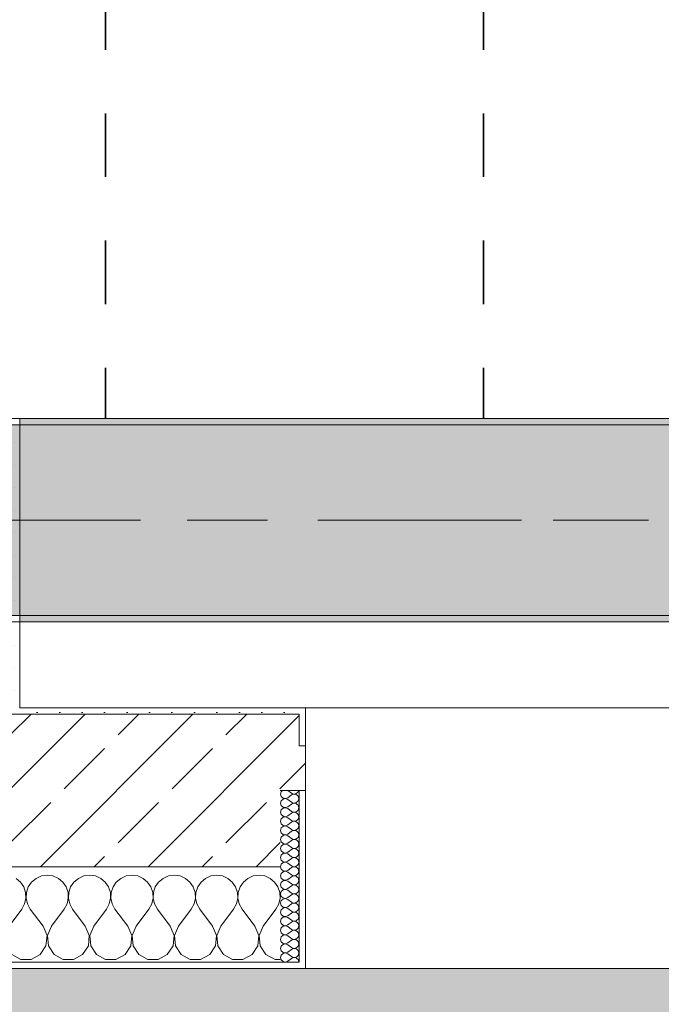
# Model space of a CAD drawing. Header units: metres. Extents: x -3.6 to 84.5, y -11 to 16.8.
# Tile 166 of 229: x 47.5 to 48.5, y -0.2 to 1.3. Entities that reach past the tile are written whole.
import ezdxf

# ---------------------------------------------------------------- set-up
doc = ezdxf.new("R2010")
doc.units = ezdxf.units.M
doc.header["$MEASUREMENT"] = 0
doc.linetypes.add('Achse', pattern=[0.2, 0.1, -0.05, 0, -0.05])
doc.linetypes.add('Strichlinie doppelt', pattern=[0.546806, 0.264583, -0.105833, 0.070556, -0.105833])
for name, color, linetype in [('155 - Bemaßung_ Beschriftung.Ausbau - Deckenelemente', 7, 'Continuous'), ('302 - Elemente.Schraffur', 7, 'Continuous'), ('451 - Universal.Achsen Raster', 7, 'Continuous'), ('604 - Struktur.Wand Aussen', 7, 'Continuous'), ('607 - Struktur.Stütze', 7, 'Continuous'), ('608 - Struktur.Träger', 7, 'Continuous')]:
    doc.layers.add(name, color=color, linetype=linetype)
pattern_1 = [(45, (0, 0), (-0.01767767, 0.01767767), [0, -0.025])]
pattern_2 = [(0, (0, 0), (0, 0.08660254), [0, -0.05]), (0, (0.025, 0.0433), (0, 0.08660254), [0, -0.05])]
pattern_3 = [(45, (0, 0), (-0.08485281, 0.08485281), []), (45, (-0.04243, 0.04243), (-0.08485281, 0.08485281), [0.09, -0.03])]

# ---------------------------------------------------------------- blocks, each defined once
blk = doc.blocks.new('*X78')
at = {"layer": '604 - Struktur.Wand Aussen', "color": 7, "linetype": 'Continuous', "lineweight": 5}
for p, q in [((47.4913, -0.0192), (47.4842, -0.0133)), ((47.5158, -0.0133), (47.5087, -0.0192)), ((47.5242, -0.0096), (47.5158, -0.0133)), ((47.5333, -0.0083), (47.5242, -0.0096)), ((47.5424, -0.0096), (47.5333, -0.0083)), ((47.5509, -0.0133), (47.5424, -0.0096)), ((47.5579, -0.0192), (47.5509, -0.0133)), ((47.5825, -0.0133), (47.5754, -0.0192)), ((47.5909, -0.0096), (47.5825, -0.0133)), ((47.6, -0.0083), (47.5909, -0.0096)), ((47.6091, -0.0096), (47.6, -0.0083)), ((47.6175, -0.0133), (47.6091, -0.0096)), ((47.6246, -0.0192), (47.6175, -0.0133)), ((47.6491, -0.0133), (47.6421, -0.0192)), ((47.6576, -0.0096), (47.6491, -0.0133)), ((47.6667, -0.0083), (47.6576, -0.0096)), ((47.6758, -0.0096), (47.6667, -0.0083)), ((47.6842, -0.0133), (47.6758, -0.0096)), ((47.6913, -0.0192), (47.6842, -0.0133)), ((47.7158, -0.0133), (47.7087, -0.0192)), ((47.7242, -0.0096), (47.7158, -0.0133)), ((47.7333, -0.0083), (47.7242, -0.0096)), ((47.7424, -0.0096), (47.7333, -0.0083)), ((47.7509, -0.0133), (47.7424, -0.0096)), ((47.7579, -0.0192), (47.7509, -0.0133)), ((47.7825, -0.0133), (47.7754, -0.0192)), ((47.7909, -0.0096), (47.7825, -0.0133)), ((47.8, -0.0083), (47.7909, -0.0096)), ((47.8091, -0.0096), (47.8, -0.0083)), ((47.8175, -0.0133), (47.8091, -0.0096)), ((47.8246, -0.0192), (47.8175, -0.0133)), ((47.8491, -0.0133), (47.8421, -0.0192)), ((47.8576, -0.0096), (47.8491, -0.0133)), ((47.8667, -0.0083), (47.8576, -0.0096)), ((47.8758, -0.0096), (47.8667, -0.0083)), ((47.8842, -0.0133), (47.8758, -0.0096)), ((47.8913, -0.0192), (47.8842, -0.0133)), ((47.4965, -0.0268), (47.4913, -0.0192)), ((47.4994, -0.0355), (47.4965, -0.0268)), ((47.5035, -0.0268), (47.5006, -0.0355)), ((47.5087, -0.0192), (47.5035, -0.0268)), ((47.5631, -0.0268), (47.5579, -0.0192)), ((47.5661, -0.0355), (47.5631, -0.0268)), ((47.5702, -0.0268), (47.5672, -0.0355)), ((47.5754, -0.0192), (47.5702, -0.0268)), ((47.6298, -0.0268), (47.6246, -0.0192)), ((47.6328, -0.0355), (47.6298, -0.0268)), ((47.6369, -0.0268), (47.6339, -0.0355)), ((47.6421, -0.0192), (47.6369, -0.0268)), ((47.6965, -0.0268), (47.6913, -0.0192)), ((47.6994, -0.0355), (47.6965, -0.0268)), ((47.7035, -0.0268), (47.7006, -0.0355)), ((47.7087, -0.0192), (47.7035, -0.0268)), ((47.7631, -0.0268), (47.7579, -0.0192)), ((47.7661, -0.0355), (47.7631, -0.0268)), ((47.7702, -0.0268), (47.7672, -0.0355)), ((47.7754, -0.0192), (47.7702, -0.0268)), ((47.8298, -0.0268), (47.8246, -0.0192)), ((47.8328, -0.0355), (47.8298, -0.0268)), ((47.8369, -0.0268), (47.8339, -0.0355)), ((47.8421, -0.0192), (47.8369, -0.0268)), ((47.8965, -0.0268), (47.8913, -0.0192)), ((47.8994, -0.0355), (47.8965, -0.0268)), ((47.4978, -0.0536), (47.4999, -0.0447)), ((47.4999, -0.0447), (47.4994, -0.0355)), ((47.5006, -0.0355), (47.5001, -0.0447)), ((47.5001, -0.0447), (47.5022, -0.0536)), ((47.5645, -0.0536), (47.5665, -0.0447)), ((47.5665, -0.0447), (47.5661, -0.0355)), ((47.5672, -0.0355), (47.5668, -0.0447)), ((47.5668, -0.0447), (47.5689, -0.0536)), ((47.6311, -0.0536), (47.6332, -0.0447)), ((47.6332, -0.0447), (47.6328, -0.0355)), ((47.6339, -0.0355), (47.6335, -0.0447)), ((47.6335, -0.0447), (47.6355, -0.0536)), ((47.6978, -0.0536), (47.6999, -0.0447)), ((47.6999, -0.0447), (47.6994, -0.0355)), ((47.7006, -0.0355), (47.7001, -0.0447)), ((47.7001, -0.0447), (47.7022, -0.0536)), ((47.7645, -0.0536), (47.7665, -0.0447)), ((47.7665, -0.0447), (47.7661, -0.0355)), ((47.7672, -0.0355), (47.7668, -0.0447)), ((47.7668, -0.0447), (47.7689, -0.0536)), ((47.8311, -0.0536), (47.8332, -0.0447)), ((47.8332, -0.0447), (47.8328, -0.0355)), ((47.8339, -0.0355), (47.8335, -0.0447)), ((47.8335, -0.0447), (47.8355, -0.0536)), ((47.8978, -0.0536), (47.8999, -0.0447)), ((47.8999, -0.0447), (47.8994, -0.0355)), ((47.4733, -0.0883), (47.4933, -0.0617)), ((47.4933, -0.0617), (47.4978, -0.0536)), ((47.5022, -0.0536), (47.5067, -0.0617)), ((47.5267, -0.0883), (47.5067, -0.0617)), ((47.54, -0.0883), (47.56, -0.0617)), ((47.56, -0.0617), (47.5645, -0.0536)), ((47.5689, -0.0536), (47.5733, -0.0617)), ((47.5933, -0.0883), (47.5733, -0.0617)), ((47.6067, -0.0883), (47.6267, -0.0617)), ((47.6267, -0.0617), (47.6311, -0.0536)), ((47.6355, -0.0536), (47.64, -0.0617)), ((47.66, -0.0883), (47.64, -0.0617)), ((47.6733, -0.0883), (47.6933, -0.0617)), ((47.6933, -0.0617), (47.6978, -0.0536)), ((47.7022, -0.0536), (47.7067, -0.0617)), ((47.7267, -0.0883), (47.7067, -0.0617)), ((47.74, -0.0883), (47.76, -0.0617)), ((47.76, -0.0617), (47.7645, -0.0536)), ((47.7689, -0.0536), (47.7733, -0.0617)), ((47.7933, -0.0883), (47.7733, -0.0617)), ((47.8067, -0.0883), (47.8267, -0.0617)), ((47.8267, -0.0617), (47.8311, -0.0536)), ((47.8355, -0.0536), (47.84, -0.0617)), ((47.86, -0.0883), (47.84, -0.0617)), ((47.8733, -0.0883), (47.8933, -0.0617)), ((47.8933, -0.0617), (47.8978, -0.0536)), ((47.533, -0.1033), (47.5267, -0.0883)), ((47.54, -0.0883), (47.5337, -0.1033)), ((47.5996, -0.1033), (47.5933, -0.0883)), ((47.6067, -0.0883), (47.6004, -0.1033)), ((47.6663, -0.1033), (47.66, -0.0883)), ((47.6733, -0.0883), (47.667, -0.1033)), ((47.733, -0.1033), (47.7267, -0.0883)), ((47.74, -0.0883), (47.7337, -0.1033)), ((47.7996, -0.1033), (47.7933, -0.0883)), ((47.8067, -0.0883), (47.8004, -0.1033)), ((47.8663, -0.1033), (47.86, -0.0883)), ((47.8733, -0.0883), (47.867, -0.1033)), ((47.5314, -0.1195), (47.533, -0.1033)), ((47.5337, -0.1033), (47.5352, -0.1195)), ((47.5981, -0.1195), (47.5996, -0.1033)), ((47.6004, -0.1033), (47.6019, -0.1195)), ((47.6648, -0.1195), (47.6663, -0.1033)), ((47.667, -0.1033), (47.6686, -0.1195)), ((47.7314, -0.1195), (47.733, -0.1033)), ((47.7337, -0.1033), (47.7352, -0.1195)), ((47.7981, -0.1195), (47.7996, -0.1033)), ((47.8004, -0.1033), (47.8019, -0.1195)), ((47.8648, -0.1195), (47.8663, -0.1033)), ((47.867, -0.1033), (47.8686, -0.1195)), ((47.5224, -0.133), (47.5314, -0.1195)), ((47.5352, -0.1195), (47.5442, -0.133)), ((47.5891, -0.133), (47.5981, -0.1195)), ((47.6019, -0.1195), (47.6109, -0.133)), ((47.6558, -0.133), (47.6648, -0.1195)), ((47.6686, -0.1195), (47.6776, -0.133)), ((47.7224, -0.133), (47.7314, -0.1195)), ((47.7352, -0.1195), (47.7442, -0.133)), ((47.7891, -0.133), (47.7981, -0.1195)), ((47.8019, -0.1195), (47.8109, -0.133)), ((47.8558, -0.133), (47.8648, -0.1195)), ((47.8686, -0.1195), (47.8776, -0.133)), ((47.4776, -0.133), (47.4919, -0.1407)), ((47.5081, -0.1407), (47.5224, -0.133)), ((47.5442, -0.133), (47.5585, -0.1407)), ((47.5748, -0.1407), (47.5891, -0.133)), ((47.6109, -0.133), (47.6252, -0.1407)), ((47.6415, -0.1407), (47.6558, -0.133)), ((47.6776, -0.133), (47.6919, -0.1407)), ((47.7081, -0.1407), (47.7224, -0.133)), ((47.7442, -0.133), (47.7585, -0.1407)), ((47.7748, -0.1407), (47.7891, -0.133)), ((47.8109, -0.133), (47.8252, -0.1407)), ((47.8415, -0.1407), (47.8558, -0.133)), ((47.8776, -0.133), (47.8919, -0.1407)), ((47.4919, -0.1407), (47.5081, -0.1407)), ((47.5585, -0.1407), (47.5748, -0.1407)), ((47.6252, -0.1407), (47.6415, -0.1407)), ((47.6919, -0.1407), (47.7081, -0.1407)), ((47.7585, -0.1407), (47.7748, -0.1407)), ((47.8252, -0.1407), (47.8415, -0.1407)), ((47.8919, -0.1407), (47.9, -0.1407))]:
    blk.add_line(p, q, dxfattribs=at)
blk = doc.blocks.new('*X114')
at = {"layer": '604 - Struktur.Wand Aussen', "color": 7, "linetype": 'Continuous', "lineweight": 5}
for p, q in [((47.9039, 0.125), (47.9018, 0.123)), ((47.9121, 0.125), (47.9178, 0.1207)), ((47.9282, 0.1227), (47.929, 0.1245)), ((47.929, 0.1245), (47.9291, 0.125)), ((47.9018, 0.123), (47.9007, 0.1193)), ((47.9007, 0.1193), (47.9018, 0.1155)), ((47.9018, 0.1088), (47.9007, 0.105)), ((47.9018, 0.1155), (47.9047, 0.1129)), ((47.9047, 0.1114), (47.9018, 0.1088)), ((47.9047, 0.1129), (47.9085, 0.1122)), ((47.9085, 0.1121), (47.9047, 0.1114)), ((47.9085, 0.1122), (47.9121, 0.1136)), ((47.9121, 0.1107), (47.9085, 0.1121)), ((47.9121, 0.1136), (47.9178, 0.1179)), ((47.9121, 0.1107), (47.9178, 0.1064)), ((47.9178, 0.1207), (47.9196, 0.1198)), ((47.9196, 0.1188), (47.9178, 0.1179)), ((47.9196, 0.1198), (47.9215, 0.1193)), ((47.9215, 0.1193), (47.9196, 0.1188)), ((47.9215, 0.1193), (47.9235, 0.1194)), ((47.9235, 0.1192), (47.9215, 0.1193)), ((47.9235, 0.1194), (47.9253, 0.12)), ((47.9253, 0.1185), (47.9235, 0.1192)), ((47.9253, 0.12), (47.927, 0.1212)), ((47.927, 0.1174), (47.9253, 0.1185)), ((47.927, 0.1212), (47.9282, 0.1227)), ((47.9282, 0.1159), (47.927, 0.1174)), ((47.929, 0.1141), (47.9282, 0.1159)), ((47.9282, 0.1084), (47.929, 0.1102)), ((47.9293, 0.1121), (47.929, 0.1141)), ((47.929, 0.1102), (47.9293, 0.1121)), ((47.9007, 0.105), (47.9018, 0.1012)), ((47.9018, 0.0945), (47.9007, 0.0907)), ((47.9018, 0.1012), (47.9047, 0.0986)), ((47.9047, 0.0971), (47.9018, 0.0945)), ((47.9047, 0.0986), (47.9085, 0.0979)), ((47.9085, 0.0978), (47.9047, 0.0971)), ((47.9085, 0.0979), (47.9121, 0.0993)), ((47.9121, 0.0964), (47.9085, 0.0978)), ((47.9121, 0.0993), (47.9178, 0.1036)), ((47.9121, 0.0964), (47.9178, 0.0921)), ((47.9178, 0.1064), (47.9196, 0.1055)), ((47.9196, 0.1045), (47.9178, 0.1036)), ((47.9196, 0.1055), (47.9215, 0.105)), ((47.9215, 0.105), (47.9196, 0.1045)), ((47.9215, 0.105), (47.9235, 0.1051)), ((47.9235, 0.1049), (47.9215, 0.105)), ((47.9235, 0.1051), (47.9253, 0.1058)), ((47.9253, 0.1042), (47.9235, 0.1049)), ((47.9253, 0.1058), (47.927, 0.1069)), ((47.927, 0.1031), (47.9253, 0.1042)), ((47.927, 0.1069), (47.9282, 0.1084)), ((47.9282, 0.1016), (47.927, 0.1031)), ((47.927, 0.0926), (47.9282, 0.0941)), ((47.929, 0.0998), (47.9282, 0.1016)), ((47.9282, 0.0941), (47.929, 0.0959)), ((47.9293, 0.0979), (47.929, 0.0998)), ((47.929, 0.0959), (47.9293, 0.0979)), ((47.9007, 0.0907), (47.9018, 0.087)), ((47.9018, 0.0802), (47.9007, 0.0764)), ((47.9018, 0.087), (47.9047, 0.0843)), ((47.9047, 0.0828), (47.9018, 0.0802)), ((47.9047, 0.0843), (47.9085, 0.0836)), ((47.9085, 0.0835), (47.9047, 0.0828)), ((47.9085, 0.0836), (47.9121, 0.085)), ((47.9121, 0.0821), (47.9085, 0.0835)), ((47.9121, 0.085), (47.9178, 0.0893)), ((47.9121, 0.0821), (47.9178, 0.0779)), ((47.9178, 0.0921), (47.9196, 0.0912)), ((47.9196, 0.0902), (47.9178, 0.0893)), ((47.9178, 0.0779), (47.9196, 0.0769)), ((47.9196, 0.0912), (47.9215, 0.0907)), ((47.9215, 0.0907), (47.9196, 0.0902)), ((47.9215, 0.0907), (47.9235, 0.0908)), ((47.9235, 0.0906), (47.9215, 0.0907)), ((47.9235, 0.0908), (47.9253, 0.0915)), ((47.9253, 0.09), (47.9235, 0.0906)), ((47.9253, 0.0915), (47.927, 0.0926)), ((47.927, 0.0888), (47.9253, 0.09)), ((47.9253, 0.0772), (47.927, 0.0783)), ((47.9282, 0.0873), (47.927, 0.0888)), ((47.927, 0.0783), (47.9282, 0.0798)), ((47.929, 0.0855), (47.9282, 0.0873)), ((47.9282, 0.0798), (47.929, 0.0816)), ((47.9293, 0.0836), (47.929, 0.0855)), ((47.929, 0.0816), (47.9293, 0.0836)), ((47.9007, 0.0764), (47.9018, 0.0727)), ((47.9018, 0.0659), (47.9007, 0.0621)), ((47.9007, 0.0621), (47.9018, 0.0584)), ((47.9018, 0.0727), (47.9047, 0.07)), ((47.9047, 0.0685), (47.9018, 0.0659)), ((47.9047, 0.07), (47.9085, 0.0693)), ((47.9085, 0.0693), (47.9047, 0.0685)), ((47.9085, 0.0693), (47.9121, 0.0707)), ((47.9121, 0.0679), (47.9085, 0.0693)), ((47.9121, 0.0707), (47.9178, 0.075)), ((47.9121, 0.0679), (47.9178, 0.0636)), ((47.9196, 0.076), (47.9178, 0.075)), ((47.9178, 0.0636), (47.9196, 0.0626)), ((47.9196, 0.0769), (47.9215, 0.0765)), ((47.9215, 0.0764), (47.9196, 0.076)), ((47.9196, 0.0626), (47.9215, 0.0622)), ((47.9215, 0.0621), (47.9196, 0.0617)), ((47.9215, 0.0765), (47.9235, 0.0766)), ((47.9235, 0.0763), (47.9215, 0.0764)), ((47.9215, 0.0622), (47.9235, 0.0623)), ((47.9235, 0.062), (47.9215, 0.0621)), ((47.9235, 0.0766), (47.9253, 0.0772)), ((47.9253, 0.0757), (47.9235, 0.0763)), ((47.9235, 0.0623), (47.9253, 0.0629)), ((47.9253, 0.0614), (47.9235, 0.062)), ((47.927, 0.0746), (47.9253, 0.0757)), ((47.9253, 0.0629), (47.927, 0.064)), ((47.9282, 0.073), (47.927, 0.0746)), ((47.927, 0.064), (47.9282, 0.0655)), ((47.929, 0.0712), (47.9282, 0.073)), ((47.9282, 0.0655), (47.929, 0.0673)), ((47.9293, 0.0693), (47.929, 0.0712)), ((47.929, 0.0673), (47.9293, 0.0693)), ((47.9018, 0.0516), (47.9007, 0.0479)), ((47.9007, 0.0479), (47.9018, 0.0441)), ((47.9018, 0.0584), (47.9047, 0.0558)), ((47.9047, 0.0542), (47.9018, 0.0516)), ((47.9047, 0.0558), (47.9085, 0.055)), ((47.9085, 0.055), (47.9047, 0.0542)), ((47.9085, 0.055), (47.9121, 0.0564)), ((47.9121, 0.0536), (47.9085, 0.055)), ((47.9121, 0.0564), (47.9178, 0.0607)), ((47.9121, 0.0536), (47.9178, 0.0493)), ((47.9196, 0.0617), (47.9178, 0.0607)), ((47.9178, 0.0493), (47.9196, 0.0483)), ((47.9196, 0.0474), (47.9178, 0.0464)), ((47.9196, 0.0483), (47.9215, 0.0479)), ((47.9215, 0.0478), (47.9196, 0.0474)), ((47.9215, 0.0479), (47.9235, 0.048)), ((47.9235, 0.0477), (47.9215, 0.0478)), ((47.9235, 0.048), (47.9253, 0.0486)), ((47.9253, 0.0471), (47.9235, 0.0477)), ((47.927, 0.0603), (47.9253, 0.0614)), ((47.9253, 0.0486), (47.927, 0.0497)), ((47.927, 0.046), (47.9253, 0.0471)), ((47.9282, 0.0588), (47.927, 0.0603)), ((47.927, 0.0497), (47.9282, 0.0512)), ((47.929, 0.057), (47.9282, 0.0588)), ((47.9282, 0.0512), (47.929, 0.053)), ((47.9293, 0.055), (47.929, 0.057)), ((47.929, 0.053), (47.9293, 0.055)), ((47.9018, 0.0373), (47.9007, 0.0336)), ((47.9007, 0.0336), (47.9018, 0.0298)), ((47.9018, 0.0441), (47.9047, 0.0415)), ((47.9047, 0.04), (47.9018, 0.0373)), ((47.9047, 0.0415), (47.9085, 0.0407)), ((47.9085, 0.0407), (47.9047, 0.04)), ((47.9085, 0.0407), (47.9121, 0.0421)), ((47.9121, 0.0393), (47.9085, 0.0407)), ((47.9121, 0.0421), (47.9178, 0.0464)), ((47.9121, 0.0393), (47.9178, 0.035)), ((47.9121, 0.0279), (47.9178, 0.0321)), ((47.9178, 0.035), (47.9196, 0.034)), ((47.9196, 0.0331), (47.9178, 0.0321)), ((47.9196, 0.034), (47.9215, 0.0336)), ((47.9215, 0.0335), (47.9196, 0.0331)), ((47.9215, 0.0336), (47.9235, 0.0337)), ((47.9235, 0.0334), (47.9215, 0.0335)), ((47.9235, 0.0337), (47.9253, 0.0343)), ((47.9253, 0.0328), (47.9235, 0.0334)), ((47.9253, 0.0343), (47.927, 0.0354)), ((47.927, 0.0317), (47.9253, 0.0328)), ((47.9282, 0.0445), (47.927, 0.046)), ((47.927, 0.0354), (47.9282, 0.037)), ((47.9282, 0.0302), (47.927, 0.0317)), ((47.929, 0.0427), (47.9282, 0.0445)), ((47.9282, 0.037), (47.929, 0.0388)), ((47.9293, 0.0407), (47.929, 0.0427)), ((47.929, 0.0388), (47.9293, 0.0407)), ((47.9018, 0.023), (47.9007, 0.0193)), ((47.9007, 0.0193), (47.9018, 0.0155)), ((47.9018, 0.0298), (47.9047, 0.0272)), ((47.9047, 0.0257), (47.9018, 0.023)), ((47.9018, 0.0155), (47.9047, 0.0129)), ((47.9047, 0.0272), (47.9085, 0.0265)), ((47.9085, 0.0264), (47.9047, 0.0257)), ((47.9085, 0.0265), (47.9121, 0.0279)), ((47.9121, 0.025), (47.9085, 0.0264)), ((47.9121, 0.025), (47.9178, 0.0207)), ((47.9121, 0.0136), (47.9178, 0.0179)), ((47.9178, 0.0207), (47.9196, 0.0198)), ((47.9196, 0.0188), (47.9178, 0.0179)), ((47.9196, 0.0198), (47.9215, 0.0193)), ((47.9215, 0.0193), (47.9196, 0.0188)), ((47.9215, 0.0193), (47.9235, 0.0194)), ((47.9235, 0.0192), (47.9215, 0.0193)), ((47.9235, 0.0194), (47.9253, 0.02)), ((47.9253, 0.0185), (47.9235, 0.0192)), ((47.9253, 0.02), (47.927, 0.0212)), ((47.927, 0.0174), (47.9253, 0.0185)), ((47.927, 0.0212), (47.9282, 0.0227)), ((47.9282, 0.0159), (47.927, 0.0174)), ((47.929, 0.0284), (47.9282, 0.0302)), ((47.9282, 0.0227), (47.929, 0.0245)), ((47.929, 0.0141), (47.9282, 0.0159)), ((47.9293, 0.0264), (47.929, 0.0284)), ((47.929, 0.0245), (47.9293, 0.0264)), ((47.9018, 0.0088), (47.9007, 0.005)), ((47.9007, 0.005), (47.9018, 0.0012)), ((47.9047, 0.0114), (47.9018, 0.0088)), ((47.9018, 0.0012), (47.9047, -0.0014)), ((47.9047, 0.0129), (47.9085, 0.0122)), ((47.9085, 0.0121), (47.9047, 0.0114)), ((47.9085, 0.0122), (47.9121, 0.0136)), ((47.9121, 0.0107), (47.9085, 0.0121)), ((47.9121, 0.0107), (47.9178, 0.0064)), ((47.9121, -0.0007), (47.9178, 0.0036)), ((47.9178, 0.0064), (47.9196, 0.0055)), ((47.9196, 0.0045), (47.9178, 0.0036)), ((47.9196, 0.0055), (47.9215, 0.005)), ((47.9215, 0.005), (47.9196, 0.0045)), ((47.9215, 0.005), (47.9235, 0.0051)), ((47.9235, 0.0049), (47.9215, 0.005)), ((47.9235, 0.0051), (47.9253, 0.0058)), ((47.9253, 0.0042), (47.9235, 0.0049)), ((47.9253, 0.0058), (47.927, 0.0069)), ((47.927, 0.0031), (47.9253, 0.0042)), ((47.927, 0.0069), (47.9282, 0.0084)), ((47.9282, 0.0016), (47.927, 0.0031)), ((47.9282, 0.0084), (47.929, 0.0102)), ((47.929, -0.0002), (47.9282, 0.0016)), ((47.9293, 0.0121), (47.929, 0.0141)), ((47.929, 0.0102), (47.9293, 0.0121)), ((47.9018, -0.0055), (47.9007, -0.0093)), ((47.9007, -0.0093), (47.9018, -0.013)), ((47.9047, -0.0029), (47.9018, -0.0055)), ((47.9018, -0.013), (47.9047, -0.0157)), ((47.9047, -0.0014), (47.9085, -0.0021)), ((47.9085, -0.0022), (47.9047, -0.0029)), ((47.9085, -0.0021), (47.9121, -0.0007)), ((47.9121, -0.0036), (47.9085, -0.0022)), ((47.9085, -0.0164), (47.9121, -0.015)), ((47.9121, -0.0036), (47.9178, -0.0079)), ((47.9121, -0.015), (47.9178, -0.0107)), ((47.9178, -0.0079), (47.9196, -0.0088)), ((47.9196, -0.0098), (47.9178, -0.0107)), ((47.9196, -0.0088), (47.9215, -0.0093)), ((47.9215, -0.0093), (47.9196, -0.0098)), ((47.9215, -0.0093), (47.9235, -0.0092)), ((47.9235, -0.0094), (47.9215, -0.0093)), ((47.9235, -0.0092), (47.9253, -0.0085)), ((47.9253, -0.01), (47.9235, -0.0094)), ((47.9253, -0.0085), (47.927, -0.0074)), ((47.927, -0.0112), (47.9253, -0.01)), ((47.927, -0.0074), (47.9282, -0.0059)), ((47.9282, -0.0127), (47.927, -0.0112)), ((47.9282, -0.0059), (47.929, -0.0041)), ((47.929, -0.0145), (47.9282, -0.0127)), ((47.9293, -0.0021), (47.929, -0.0002)), ((47.929, -0.0041), (47.9293, -0.0021)), ((47.9293, -0.0164), (47.929, -0.0145)), ((47.9018, -0.0198), (47.9007, -0.0236)), ((47.9007, -0.0236), (47.9018, -0.0273)), ((47.9047, -0.0172), (47.9018, -0.0198)), ((47.9018, -0.0273), (47.9047, -0.03)), ((47.9047, -0.0157), (47.9085, -0.0164)), ((47.9085, -0.0165), (47.9047, -0.0172)), ((47.9047, -0.03), (47.9085, -0.0307)), ((47.9085, -0.0307), (47.9047, -0.0315)), ((47.9121, -0.0179), (47.9085, -0.0165)), ((47.9085, -0.0307), (47.9121, -0.0293)), ((47.9121, -0.0321), (47.9085, -0.0307)), ((47.9121, -0.0179), (47.9178, -0.0221)), ((47.9121, -0.0293), (47.9178, -0.025)), ((47.9178, -0.0221), (47.9196, -0.0231)), ((47.9196, -0.024), (47.9178, -0.025)), ((47.9196, -0.0231), (47.9215, -0.0235)), ((47.9215, -0.0236), (47.9196, -0.024)), ((47.9215, -0.0235), (47.9235, -0.0234)), ((47.9235, -0.0237), (47.9215, -0.0236)), ((47.9235, -0.0234), (47.9253, -0.0228)), ((47.9253, -0.0243), (47.9235, -0.0237)), ((47.9253, -0.0228), (47.927, -0.0217)), ((47.927, -0.0254), (47.9253, -0.0243)), ((47.927, -0.0217), (47.9282, -0.0202)), ((47.9282, -0.027), (47.927, -0.0254)), ((47.9282, -0.0202), (47.929, -0.0184)), ((47.929, -0.0288), (47.9282, -0.027)), ((47.929, -0.0184), (47.9293, -0.0164)), ((47.9293, -0.0307), (47.929, -0.0288)), ((47.929, -0.0327), (47.9293, -0.0307)), ((47.9018, -0.0341), (47.9007, -0.0379)), ((47.9007, -0.0379), (47.9018, -0.0416)), ((47.9047, -0.0315), (47.9018, -0.0341)), ((47.9018, -0.0416), (47.9047, -0.0442)), ((47.9047, -0.0458), (47.9018, -0.0484)), ((47.9047, -0.0442), (47.9085, -0.045)), ((47.9085, -0.045), (47.9047, -0.0458)), ((47.9085, -0.045), (47.9121, -0.0436)), ((47.9121, -0.0464), (47.9085, -0.045)), ((47.9121, -0.0321), (47.9178, -0.0364)), ((47.9121, -0.0436), (47.9178, -0.0393)), ((47.9121, -0.0464), (47.9178, -0.0507)), ((47.9178, -0.0364), (47.9196, -0.0374)), ((47.9196, -0.0383), (47.9178, -0.0393)), ((47.9196, -0.0374), (47.9215, -0.0378)), ((47.9215, -0.0379), (47.9196, -0.0383)), ((47.9215, -0.0378), (47.9235, -0.0377)), ((47.9235, -0.038), (47.9215, -0.0379)), ((47.9235, -0.0377), (47.9253, -0.0371)), ((47.9253, -0.0386), (47.9235, -0.038)), ((47.9253, -0.0371), (47.927, -0.036)), ((47.927, -0.0397), (47.9253, -0.0386)), ((47.927, -0.036), (47.9282, -0.0345)), ((47.9282, -0.0412), (47.927, -0.0397)), ((47.9282, -0.0345), (47.929, -0.0327)), ((47.929, -0.043), (47.9282, -0.0412)), ((47.9293, -0.045), (47.929, -0.043)), ((47.929, -0.047), (47.9293, -0.045)), ((47.9018, -0.0484), (47.9007, -0.0521)), ((47.9007, -0.0521), (47.9018, -0.0559)), ((47.9018, -0.0559), (47.9047, -0.0585)), ((47.9047, -0.06), (47.9018, -0.0627)), ((47.9047, -0.0585), (47.9085, -0.0593)), ((47.9085, -0.0593), (47.9047, -0.06)), ((47.9085, -0.0593), (47.9121, -0.0579)), ((47.9121, -0.0607), (47.9085, -0.0593)), ((47.9121, -0.0579), (47.9178, -0.0536)), ((47.9121, -0.0607), (47.9178, -0.065)), ((47.9178, -0.0507), (47.9196, -0.0517)), ((47.9196, -0.0526), (47.9178, -0.0536)), ((47.9196, -0.0517), (47.9215, -0.0521)), ((47.9215, -0.0522), (47.9196, -0.0526)), ((47.9215, -0.0521), (47.9235, -0.052)), ((47.9235, -0.0523), (47.9215, -0.0522)), ((47.9235, -0.052), (47.9253, -0.0514)), ((47.9253, -0.0529), (47.9235, -0.0523)), ((47.9253, -0.0514), (47.927, -0.0503)), ((47.927, -0.054), (47.9253, -0.0529)), ((47.927, -0.0503), (47.9282, -0.0488)), ((47.9282, -0.0555), (47.927, -0.054)), ((47.9282, -0.0488), (47.929, -0.047)), ((47.929, -0.0573), (47.9282, -0.0555)), ((47.9282, -0.063), (47.929, -0.0612)), ((47.9293, -0.0593), (47.929, -0.0573)), ((47.929, -0.0612), (47.9293, -0.0593)), ((47.9018, -0.0627), (47.9007, -0.0664)), ((47.9007, -0.0664), (47.9018, -0.0702)), ((47.9018, -0.077), (47.9007, -0.0807)), ((47.9018, -0.0702), (47.9047, -0.0728)), ((47.9047, -0.0743), (47.9018, -0.077)), ((47.9047, -0.0728), (47.9085, -0.0735)), ((47.9085, -0.0736), (47.9047, -0.0743)), ((47.9085, -0.0735), (47.9121, -0.0721)), ((47.9121, -0.075), (47.9085, -0.0736)), ((47.9121, -0.0721), (47.9178, -0.0679)), ((47.9121, -0.075), (47.9178, -0.0793)), ((47.9178, -0.065), (47.9196, -0.066)), ((47.9196, -0.0669), (47.9178, -0.0679)), ((47.9196, -0.066), (47.9215, -0.0664)), ((47.9215, -0.0665), (47.9196, -0.0669)), ((47.9215, -0.0664), (47.9235, -0.0663)), ((47.9235, -0.0666), (47.9215, -0.0665)), ((47.9235, -0.0663), (47.9253, -0.0657)), ((47.9253, -0.0672), (47.9235, -0.0666)), ((47.9253, -0.0657), (47.927, -0.0646)), ((47.927, -0.0683), (47.9253, -0.0672)), ((47.927, -0.0646), (47.9282, -0.063)), ((47.9282, -0.0698), (47.927, -0.0683)), ((47.927, -0.0788), (47.9282, -0.0773)), ((47.929, -0.0716), (47.9282, -0.0698)), ((47.9282, -0.0773), (47.929, -0.0755)), ((47.9293, -0.0736), (47.929, -0.0716)), ((47.929, -0.0755), (47.9293, -0.0736)), ((47.9007, -0.0807), (47.9018, -0.0845)), ((47.9018, -0.0912), (47.9007, -0.095)), ((47.9018, -0.0845), (47.9047, -0.0871)), ((47.9047, -0.0886), (47.9018, -0.0912)), ((47.9047, -0.0871), (47.9085, -0.0878)), ((47.9085, -0.0879), (47.9047, -0.0886)), ((47.9085, -0.0878), (47.9121, -0.0864)), ((47.9121, -0.0893), (47.9085, -0.0879)), ((47.9121, -0.0864), (47.9178, -0.0821)), ((47.9121, -0.0893), (47.9178, -0.0936)), ((47.9178, -0.0793), (47.9196, -0.0802)), ((47.9196, -0.0812), (47.9178, -0.0821)), ((47.9196, -0.0802), (47.9215, -0.0807)), ((47.9215, -0.0807), (47.9196, -0.0812)), ((47.9215, -0.0807), (47.9235, -0.0806)), ((47.9235, -0.0808), (47.9215, -0.0807)), ((47.9235, -0.0806), (47.9253, -0.08)), ((47.9253, -0.0815), (47.9235, -0.0808)), ((47.9253, -0.08), (47.927, -0.0788)), ((47.927, -0.0826), (47.9253, -0.0815)), ((47.9282, -0.0841), (47.927, -0.0826)), ((47.927, -0.0931), (47.9282, -0.0916)), ((47.929, -0.0859), (47.9282, -0.0841)), ((47.9282, -0.0916), (47.929, -0.0898)), ((47.9293, -0.0879), (47.929, -0.0859)), ((47.929, -0.0898), (47.9293, -0.0879)), ((47.9007, -0.095), (47.9018, -0.0988)), ((47.9018, -0.1055), (47.9007, -0.1093)), ((47.9018, -0.0988), (47.9047, -0.1014)), ((47.9047, -0.1029), (47.9018, -0.1055)), ((47.9047, -0.1014), (47.9085, -0.1021)), ((47.9085, -0.1022), (47.9047, -0.1029)), ((47.9085, -0.1021), (47.9121, -0.1007)), ((47.9121, -0.1036), (47.9085, -0.1022)), ((47.9121, -0.1007), (47.9178, -0.0964)), ((47.9121, -0.1036), (47.9178, -0.1079)), ((47.9178, -0.0936), (47.9196, -0.0945)), ((47.9196, -0.0955), (47.9178, -0.0964)), ((47.9178, -0.1079), (47.9196, -0.1088)), ((47.9196, -0.0945), (47.9215, -0.095)), ((47.9215, -0.095), (47.9196, -0.0955)), ((47.9215, -0.095), (47.9235, -0.0949)), ((47.9235, -0.0951), (47.9215, -0.095)), ((47.9235, -0.0949), (47.9253, -0.0942)), ((47.9253, -0.0958), (47.9235, -0.0951)), ((47.9253, -0.0942), (47.927, -0.0931)), ((47.927, -0.0969), (47.9253, -0.0958)), ((47.9253, -0.1085), (47.927, -0.1074)), ((47.9282, -0.0984), (47.927, -0.0969)), ((47.927, -0.1074), (47.9282, -0.1059)), ((47.929, -0.1002), (47.9282, -0.0984)), ((47.9282, -0.1059), (47.929, -0.1041)), ((47.9293, -0.1021), (47.929, -0.1002)), ((47.929, -0.1041), (47.9293, -0.1021)), ((47.9007, -0.1093), (47.9018, -0.113)), ((47.9018, -0.1198), (47.9007, -0.1236)), ((47.9007, -0.1236), (47.9018, -0.1273)), ((47.9018, -0.113), (47.9047, -0.1157)), ((47.9047, -0.1172), (47.9018, -0.1198)), ((47.9047, -0.1157), (47.9085, -0.1164)), ((47.9085, -0.1165), (47.9047, -0.1172)), ((47.9085, -0.1164), (47.9121, -0.115)), ((47.9121, -0.1179), (47.9085, -0.1165)), ((47.9121, -0.115), (47.9178, -0.1107)), ((47.9121, -0.1179), (47.9178, -0.1221)), ((47.9196, -0.1098), (47.9178, -0.1107)), ((47.9178, -0.1221), (47.9196, -0.1231)), ((47.9196, -0.1088), (47.9215, -0.1093)), ((47.9215, -0.1093), (47.9196, -0.1098)), ((47.9196, -0.1231), (47.9215, -0.1235)), ((47.9215, -0.1236), (47.9196, -0.124)), ((47.9215, -0.1093), (47.9235, -0.1092)), ((47.9235, -0.1094), (47.9215, -0.1093)), ((47.9215, -0.1235), (47.9235, -0.1234)), ((47.9235, -0.1237), (47.9215, -0.1236)), ((47.9235, -0.1092), (47.9253, -0.1085)), ((47.9253, -0.11), (47.9235, -0.1094)), ((47.9235, -0.1234), (47.9253, -0.1228)), ((47.9253, -0.1243), (47.9235, -0.1237)), ((47.927, -0.1112), (47.9253, -0.11)), ((47.9253, -0.1228), (47.927, -0.1217)), ((47.9282, -0.1127), (47.927, -0.1112)), ((47.927, -0.1217), (47.9282, -0.1202)), ((47.929, -0.1145), (47.9282, -0.1127)), ((47.9282, -0.1202), (47.929, -0.1184)), ((47.9293, -0.1164), (47.929, -0.1145)), ((47.929, -0.1184), (47.9293, -0.1164)), ((47.9018, -0.1341), (47.9007, -0.1379)), ((47.9007, -0.1379), (47.9018, -0.1416)), ((47.9018, -0.1273), (47.9047, -0.13)), ((47.9047, -0.1315), (47.9018, -0.1341)), ((47.9047, -0.13), (47.9085, -0.1307)), ((47.9085, -0.1307), (47.9047, -0.1315)), ((47.9085, -0.1307), (47.9121, -0.1293)), ((47.9121, -0.1321), (47.9085, -0.1307)), ((47.9121, -0.1293), (47.9178, -0.125)), ((47.9121, -0.1321), (47.9178, -0.1364)), ((47.9121, -0.1436), (47.9178, -0.1393)), ((47.9196, -0.124), (47.9178, -0.125)), ((47.9178, -0.1364), (47.9196, -0.1374)), ((47.9196, -0.1383), (47.9178, -0.1393)), ((47.9196, -0.1374), (47.9215, -0.1378)), ((47.9215, -0.1379), (47.9196, -0.1383)), ((47.9215, -0.1378), (47.9235, -0.1377)), ((47.9235, -0.138), (47.9215, -0.1379)), ((47.9235, -0.1377), (47.9253, -0.1371)), ((47.9253, -0.1386), (47.9235, -0.138)), ((47.927, -0.1254), (47.9253, -0.1243)), ((47.9253, -0.1371), (47.927, -0.136)), ((47.927, -0.1397), (47.9253, -0.1386)), ((47.9282, -0.127), (47.927, -0.1254)), ((47.927, -0.136), (47.9282, -0.1345)), ((47.929, -0.1288), (47.9282, -0.127)), ((47.9282, -0.1345), (47.929, -0.1327)), ((47.9293, -0.1307), (47.929, -0.1288)), ((47.929, -0.1327), (47.9293, -0.1307)), ((47.9018, -0.1416), (47.9047, -0.1442)), ((47.9047, -0.1442), (47.9085, -0.145)), ((47.9085, -0.145), (47.9121, -0.1436)), ((47.9282, -0.1412), (47.927, -0.1397)), ((47.929, -0.143), (47.9282, -0.1412)), ((47.9293, -0.145), (47.929, -0.143))]:
    blk.add_line(p, q, dxfattribs=at)

msp = doc.modelspace()

# ---------------------------------------------------------------- hatches: boundary and pattern name
at = {"layer": '302 - Elemente.Schraffur', "linetype": 'Continuous', "lineweight": 0, "true_color": 0x191919}
msp.add_hatch(color=250, dxfattribs=at).paths.add_polyline_path([(43.73, -3.31), (55.22, -3.31), (55.22, -0.155), (43.73, -0.155)])
at = {"layer": '604 - Struktur.Wand Aussen', "linetype": 'Continuous', "lineweight": 0, "true_color": 0x000000}
h = msp.add_hatch(dxfattribs=at)
h.set_pattern_fill('Gips_0001', color=18, style=0, pattern_type=2)
h.set_pattern_definition(pattern_1)
h.paths.add_polyline_path([(47.49, 0.255), (47.49, 0.245), (47.93, 0.245), (47.93, 0.255)])
h = msp.add_hatch(dxfattribs=at)
h.set_pattern_fill('Gips_0001', color=18, style=0, pattern_type=2)
h.set_pattern_definition(pattern_1)
h.paths.add_polyline_path([(47.93, 0.255), (47.93, 0.195), (47.94, 0.195), (47.94, 0.255)])
h = msp.add_hatch(dxfattribs=at)
h.set_pattern_fill('Beton__Stahlbeton_0001', color=18, style=0, pattern_type=2)
h.set_pattern_definition(pattern_3)
h.paths.add_polyline_path([(46.78, 0.195), (46.78, 0.125), (46.79, 0.125), (46.82, 0.125), (46.82, 0.005), (47.9, 0.005), (47.9, 0.125), (47.93, 0.125), (47.94, 0.125), (47.94, 0.195), (47.93, 0.195), (47.93, 0.245), (46.79, 0.245), (46.79, 0.195)])
h = msp.add_hatch(dxfattribs=at)
h.set_pattern_fill('Verputz_0001', color=18, style=0, pattern_type=2)
h.set_pattern_definition(pattern_2)
h.paths.add_polyline_path([(47.93, -0.155), (47.94, -0.155), (47.94, 0.125), (47.93, 0.125)])
h = msp.add_hatch(dxfattribs=at)
h.set_pattern_fill('Verputz_0001', color=18, style=0, pattern_type=2)
h.set_pattern_definition(pattern_2)
h.paths.add_polyline_path([(46.79, -0.155), (47.93, -0.155), (47.93, -0.145), (46.79, -0.145)])
at = {"layer": '607 - Struktur.Stütze', "linetype": 'Continuous', "lineweight": 0, "true_color": 0x000000}
h = msp.add_hatch(dxfattribs=at)
h.set_pattern_fill('Gips_0001', color=18, style=0, pattern_type=2)
h.set_pattern_definition(pattern_1)
h.paths.add_polyline_path([(47.49, 0.71), (47.41, 0.71), (47.41, 0.7), (47.48, 0.7), (47.48, 0.255), (47.49, 0.255)])
h = msp.add_hatch(dxfattribs=at)
h.set_pattern_fill('Gips_0001', color=18, style=0, pattern_type=2)
h.set_pattern_definition(pattern_1)
h.paths.add_polyline_path([(47.17, 0.255), (47.17, 0.245), (47.49, 0.245), (47.49, 0.255), (47.48, 0.255), (47.48, 0.25), (47.18, 0.25), (47.18, 0.255)])
at = {"layer": '608 - Struktur.Träger', "linetype": 'Continuous', "lineweight": 0, "true_color": 0x000000}
h = msp.add_hatch(dxfattribs=at)
h.set_pattern_fill('Beton__Stahlbeton_0001', color=18, style=0, pattern_type=2)
h.set_pattern_definition(pattern_3)
h.paths.add_polyline_path([(0.69, 0.7), (0.38, 0.7), (0.38, 0.4), (0.69, 0.4), (3.97, 0.4), (4.29, 0.4), (7.57, 0.4), (7.89, 0.4), (11.17, 0.4), (11.49, 0.4), (14.77, 0.4), (15.09, 0.4), (18.37, 0.4), (18.69, 0.4), (21.97, 0.4), (22.29, 0.4), (25.57, 0.4), (25.89, 0.4), (29.17, 0.4), (29.49, 0.4), (32.77, 0.4), (33.09, 0.4), (36.37, 0.4), (36.69, 0.4), (39.97, 0.4), (40.29, 0.4), (43.57, 0.4), (43.89, 0.4), (47.17, 0.4), (47.49, 0.4), (50.77, 0.4), (51.09, 0.4), (54.37, 0.4), (54.69, 0.4), (57.97, 0.4), (58.29, 0.4), (61.57, 0.4), (61.88, 0.4), (61.88, 0.7), (61.57, 0.7), (58.29, 0.7), (57.97, 0.7), (54.69, 0.7), (54.37, 0.7), (51.09, 0.7), (50.77, 0.7), (47.49, 0.7), (47.17, 0.7), (43.89, 0.7), (43.57, 0.7), (40.29, 0.7), (39.9, 0.7), (36.69, 0.7), (36.37, 0.7), (33.09, 0.7), (32.77, 0.7), (29.49, 0.7), (29.17, 0.7), (25.89, 0.7), (25.57, 0.7), (22.29, 0.7), (21.97, 0.7), (18.69, 0.7), (18.37, 0.7), (15.09, 0.7), (14.77, 0.7), (11.49, 0.7), (11.17, 0.7), (7.89, 0.7), (7.57, 0.7), (4.29, 0.7), (3.97, 0.7)])
h = msp.add_hatch(dxfattribs=at)
h.set_pattern_fill('Gips_0001', color=18, style=0, pattern_type=2)
h.set_pattern_definition(pattern_1)
h.paths.add_polyline_path([(47.49, 0.71), (47.49, 0.7), (50.77, 0.7), (50.77, 0.71)])
h = msp.add_hatch(dxfattribs=at)
h.set_pattern_fill('Gips_0001', color=18, style=0, pattern_type=2)
h.set_pattern_definition(pattern_1)
h.paths.add_polyline_path([(47.49, 0.4), (47.49, 0.39), (50.77, 0.39), (50.77, 0.4)])

# ---------------------------------------------------------------- linework, layer by layer
at = {"layer": '155 - Bemaßung_ Beschriftung.Ausbau - Deckenelemente', "color": 7, "linetype": 'Achse', "lineweight": 35}
for p, q in [((47.625, 5.19), (47.625, 0.71)), ((48.22, 5.19), (48.22, 0.71))]:
    msp.add_line(p, q, dxfattribs=at)
at = {"layer": '451 - Universal.Achsen Raster', "color": 160, "linetype": 'Strichlinie doppelt', "lineweight": 9, "true_color": 0x3232ff}
msp.add_line((64.935, 0.55), (-3.175, 0.55), dxfattribs=at)
at = {"layer": '604 - Struktur.Wand Aussen', "color": 7, "linetype": 'Continuous', "lineweight": 5}
for p, q in [((47.93, 0.255), (47.94, 0.255)), ((47.94, 0.245), (47.94, 0.255)), ((47.94, 0.195), (47.94, 0.245)), ((47.93, 0.195), (47.94, 0.195)), ((47.9, 0.125), (47.93, 0.125)), ((47.93, 0.125), (47.93, -0.145)), ((47.93, 0.125), (47.94, 0.125)), ((47.93, -0.145), (47.93, 0.125)), ((47.94, 0.005), (47.94, 0.125)), ((47.94, -0.005), (47.94, 0.005)), ((47.94, -0.145), (47.94, -0.005)), ((46.82, -0.145), (47.9, -0.145)), ((47.9, -0.145), (47.93, -0.145)), ((47.94, -0.155), (47.94, -0.145)), ((47.93, -0.155), (47.94, -0.155))]:
    msp.add_line(p, q, dxfattribs=at)
at = {"layer": '604 - Struktur.Wand Aussen', "color": 7, "linetype": 'Continuous', "lineweight": 13}
for p, q in [((50.34, 0.255), (47.94, 0.255)), ((47.93, 0.245), (46.79, 0.245)), ((47.93, 0.245), (47.93, 0.195)), ((47.94, 0.125), (47.94, 0.195)), ((46.82, 0.005), (47.9, 0.005)), ((47.94, -0.155), (50.34, -0.155))]:
    msp.add_line(p, q, dxfattribs=at)
at = {"layer": '604 - Struktur.Wand Aussen', "color": 7, "linetype": 'Continuous', "lineweight": 5, "flags": 128}
for points in [[(47.93, 0.255), (47.49, 0.255)], [(46.79, -0.155), (47.93, -0.155)]]:
    msp.add_lwpolyline(points, dxfattribs=at)
at = {"layer": '607 - Struktur.Stütze', "color": 7, "linetype": 'Continuous', "lineweight": 5, "flags": 128}
msp.add_lwpolyline([(47.49, 0.255), (47.49, 0.71), (47.41, 0.71)], dxfattribs=at)
at = {"layer": '608 - Struktur.Träger', "color": 7, "linetype": 'Continuous', "lineweight": 13}
for p, q in [((0.38, 0.71), (61.88, 0.71)), ((47.49, 0.7), (47.17, 0.7)), ((50.77, 0.7), (47.49, 0.7)), ((0.38, 0.39), (61.88, 0.39))]:
    msp.add_line(p, q, dxfattribs=at)
at = {"layer": '608 - Struktur.Träger', "color": 7, "linetype": 'Continuous', "lineweight": 5}
for p, q in [((47.49, 0.71), (47.49, 0.7)), ((50.77, 0.71), (47.49, 0.71)), ((47.49, 0.4), (47.49, 0.39)), ((50.77, 0.39), (47.49, 0.39))]:
    msp.add_line(p, q, dxfattribs=at)
at = {"layer": '608 - Struktur.Träger', "color": 7, "linetype": 'Achse', "lineweight": 9}
msp.add_line((0.38, 0.55), (61.88, 0.55), dxfattribs=at)
at = {"layer": '608 - Struktur.Träger', "color": 7, "linetype": 'Continuous', "lineweight": 13, "flags": 128}
msp.add_lwpolyline([(61.88, 0.4), (61.57, 0.4), (58.29, 0.4), (57.97, 0.4), (54.69, 0.4), (54.37, 0.4), (51.09, 0.4), (50.77, 0.4), (47.49, 0.4), (47.17, 0.4)], dxfattribs=at)

# ---------------------------------------------------------------- block references
at = {"layer": '604 - Struktur.Wand Aussen', "color": 7, "lineweight": 18}
for name in ['*X114', '*X78']:
    msp.add_blockref(name, (0, 0), dxfattribs=at)

doc.saveas('drawing.dxf')
